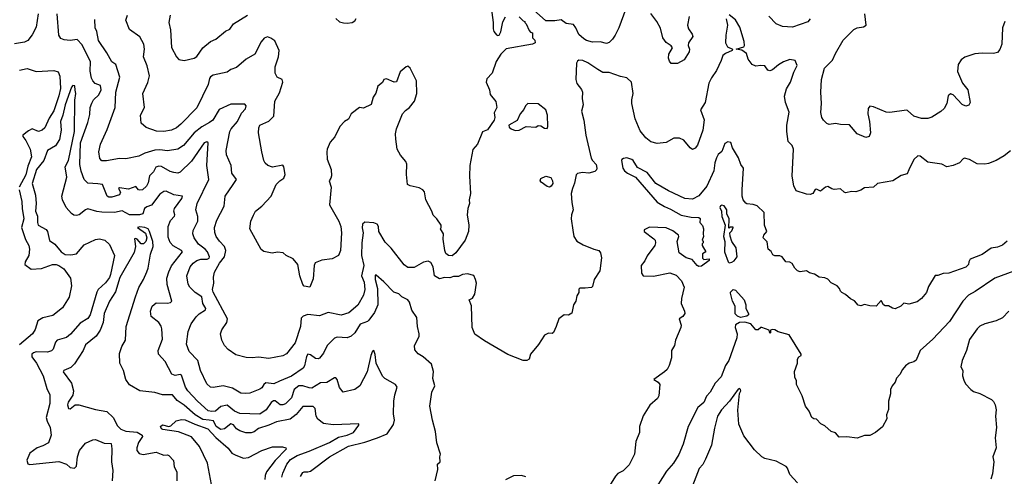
# Model space of a CAD drawing. Extents: x 1995161 to 2088924, y 769148 to 906007.
# Tile 239 of 256: x 2022036 to 2029819, y 848730 to 852338. Entities that reach past the tile are written whole.
import ezdxf

# ---------------------------------------------------------------- set-up
doc = ezdxf.new("R2010")
doc.units = 0

msp = doc.modelspace()

# ---------------------------------------------------------------- linework, layer by layer
at = {"layer": '0CON20XD'}
for points in [[(2025764.1, 852434.1), (2025778.8, 852315), (2025778.2, 852265), (2025784.1, 852244.1), (2025805, 852218.8), (2025815, 852213.3), (2025825, 852216.7), (2025838.6, 852241.4), (2025855, 852320), (2025875, 852360)], [(2026827.7, 852425), (2026770.8, 852275), (2026743.8, 852215), (2026721.2, 852185), (2026695, 852157.5), (2026675, 852150), (2026625, 852162), (2026565, 852161.2), (2026517.5, 852175), (2026495.9, 852185.9), (2026455, 852221.2), (2026433, 852273), (2026415, 852299.2), (2026355, 852307.5), (2026315, 852338.1), (2026265, 852329.2), (2026195, 852328.1), (2026098.8, 852415)], [(2022183.2, 852385), (2022165, 852280), (2022135, 852218), (2022100, 852175), (2022075, 852161.4), (2021995, 852146.5)], [(2025319.2, 848695), (2025342.5, 848785), (2025340, 848825), (2025360, 848845), (2025357.5, 848885), (2025362.5, 848905), (2025333.8, 848995), (2025323.3, 849085), (2025298.8, 849175), (2025278.8, 849285), (2025294, 849395), (2025318, 849445), (2025302.7, 849502.7), (2025307.3, 849557.3), (2025292.5, 849615), (2025225, 849674.3), (2025185, 849696.7), (2025160, 849730), (2025158, 849765), (2025194, 849835), (2025193.5, 849855), (2025180.2, 849915), (2025175.3, 849985.3), (2025135, 850043.3), (2025118.6, 850105), (2025105, 850125.8), (2025057.9, 850147.9), (2025032.4, 850172.4), (2024994.3, 850185), (2024915, 850266.9), (2024855, 850318.8), (2024845, 850320), (2024845.8, 850285), (2024864.2, 850214.2), (2024865.9, 850085), (2024840, 850025), (2024796.6, 849965), (2024785, 849954.7), (2024728.3, 849931.7), (2024686.4, 849863.6), (2024655, 849838.8), (2024625, 849825.6), (2024545, 849828.5), (2024525, 849822.2), (2024465.5, 849765), (2024437, 849703), (2024405, 849664.3), (2024395, 849659.4), (2024375, 849661.9), (2024335, 849689.5), (2024315, 849694.3), (2024301.9, 849678.1), (2024286.2, 849603.8), (2024276, 849584), (2024185, 849522.5), (2024090.8, 849480.8), (2024045, 849461.6), (2023982.5, 849467.5), (2023964.7, 849455.3), (2023950.2, 849429.8), (2023935, 849418.9), (2023855, 849387.8), (2023823.2, 849383.2), (2023785, 849386.7), (2023717, 849427), (2023645.7, 849444.3), (2023565, 849431.1), (2023545, 849434.4), (2023515, 849462), (2023464.5, 849565), (2023444.4, 849645), (2023375.6, 849715.6), (2023354.3, 849774.3), (2023366.9, 849875), (2023390.6, 849935), (2023430.2, 849989.8), (2023455, 850014.3), (2023503.8, 850045), (2023506.2, 850055), (2023482.5, 850095), (2023475, 850147.5), (2023421.9, 850181.9), (2023380, 850225), (2023367.2, 850247.2), (2023357.5, 850315), (2023383.8, 850386.2), (2023406.8, 850413.2), (2023437.1, 850435), (2023467.5, 850445), (2023518.8, 850445), (2023532.5, 850455), (2023535.4, 850465), (2023520, 850505), (2023502.9, 850525), (2023449.6, 850565), (2023414.5, 850615), (2023404.5, 850645), (2023408.6, 850671.4), (2023443.7, 850746.3), (2023443.6, 850783.6), (2023428.9, 850835), (2023438.2, 850885), (2023531.5, 851075), (2023515.3, 851185.3), (2023525.5, 851365.5), (2023515, 851374.3), (2023495, 851364.3), (2023395, 851220), (2023305, 851133.3), (2023285, 851126.7), (2023255, 851130), (2023225, 851139.6), (2023157.3, 851177.3), (2023135, 851181.5), (2023113.3, 851173.3), (2023093.1, 851136.9), (2023062.1, 851105), (2023050.5, 851049.5), (2023037.9, 851022.1), (2023006.3, 850993.7), (2022985, 850990), (2022975, 850994.4), (2022955, 851020.8), (2022895, 850998.8), (2022825, 851010), (2022816.7, 851005), (2022832.2, 850975), (2022825.7, 850955), (2022765, 850936.9), (2022740, 850935), (2022726.2, 850945), (2022690, 851035), (2022655, 851042.5), (2022575, 851046), (2022545.5, 851075.5), (2022522, 851142), (2022511.5, 851195), (2022516.9, 851365), (2022573.5, 851525), (2022589.9, 851590.1), (2022594.1, 851645), (2022605, 851678), (2022619.5, 851705), (2022661.8, 851745), (2022679.2, 851785), (2022675, 851818), (2022632.9, 851835), (2022614.1, 851854.1), (2022602.9, 851877.1), (2022592.4, 851932.4), (2022595.3, 852005), (2022529, 852139), (2022491.2, 852181.2), (2022435, 852174), (2022388.6, 852178.6), (2022360, 852190), (2022344.6, 852215), (2022331.2, 852385)], [(2027620, 852345), (2027630, 852295), (2027616.9, 852215), (2027614.4, 852155), (2027632, 852125), (2027670, 852105), (2027667.5, 852095), (2027615, 852071.8), (2027593.3, 852055), (2027582.2, 852015), (2027543.8, 851936.2), (2027505, 851880), (2027483.6, 851836.4), (2027453.9, 851685), (2027417.9, 851625), (2027446, 851546), (2027435.9, 851464.1), (2027395, 851346.2), (2027375, 851323.3), (2027355, 851313.3), (2027335, 851326.7), (2027286.8, 851386.8), (2027252.3, 851402.3), (2027207.7, 851402.3), (2027145, 851368), (2027075, 851359.2), (2027025, 851374.3), (2026985, 851404.2), (2026941.1, 851461.1), (2026901.5, 851555), (2026875.6, 851675), (2026874.5, 851705.5), (2026884.3, 851755), (2026872.5, 851845), (2026835, 851877.9), (2026785, 851888.6), (2026695, 851922.2), (2026645, 851921.9), (2026605.4, 851945.4), (2026528, 851998), (2026486.5, 852016.5), (2026455, 852018.4), (2026445, 852011.4), (2026438.4, 851995), (2026432.1, 851865), (2026439.3, 851835), (2026476.6, 851786.6), (2026484.8, 851765), (2026482.6, 851715), (2026489.5, 851665), (2026476.2, 851615), (2026494.7, 851544.7), (2026512.2, 851425), (2026554.6, 851245), (2026564.7, 851224.7), (2026593.3, 851195), (2026597.5, 851165), (2026595, 851152.5), (2026581.7, 851138.3), (2026535, 851126), (2026485, 851132), (2026445, 851122), (2026435, 851112.5), (2026422.8, 851047.2), (2026404.6, 851005), (2026396.5, 850965), (2026399.3, 850895), (2026410.4, 850835), (2026397.7, 850795), (2026395.3, 850765), (2026408.6, 850675), (2026417.5, 850625), (2026439.1, 850589.1), (2026489.3, 850559.3), (2026575, 850524), (2026613.3, 850515), (2026628, 850495), (2026635.7, 850455.7), (2026620.6, 850355), (2026577.1, 850285), (2026565, 850230), (2026555, 850223.3), (2026505, 850216.7), (2026465, 850217.5), (2026455, 850210), (2026457, 850183), (2026440, 850155), (2026433.3, 850115), (2026413.8, 850085), (2026401.2, 850018.8), (2026375, 850003.8), (2026340, 850005), (2026296.7, 849975), (2026277.4, 849912.6), (2026255, 849866.7), (2026245, 849857.5), (2026215, 849860), (2026183.6, 849846.4), (2026138.3, 849771.7), (2026073.3, 849695), (2026063, 849657), (2026043.9, 849646.1), (2026015, 849644.2), (2025895, 849692.5), (2025710.8, 849800.8), (2025633.7, 849853.7), (2025611.9, 849905), (2025607.3, 850077.3), (2025590, 850125), (2025615, 850136.7), (2025635, 850170), (2025645.7, 850255.7), (2025640, 850285), (2025625, 850316.7), (2025575, 850331.2), (2025535, 850323.8), (2025505, 850310), (2025465, 850310), (2025435, 850298.8), (2025395, 850300), (2025355, 850290), (2025313.9, 850313.9), (2025305, 850386.2), (2025285, 850419.2), (2025265, 850428.9), (2025228.8, 850421.2), (2025155, 850380), (2025105, 850378.9), (2025075, 850400), (2024972, 850532), (2024925, 850579.4), (2024875.9, 850665), (2024872.5, 850705), (2024862.2, 850722.2), (2024835, 850733.2), (2024765, 850738), (2024746.2, 850723.8), (2024744.2, 850694.2), (2024751.2, 850655), (2024740.7, 850575), (2024738.6, 850475), (2024755.2, 850395), (2024739.2, 850315), (2024758.9, 850265), (2024763.7, 850205), (2024755, 850162.5), (2024708.8, 850081.2), (2024637.3, 850022.7), (2024576.4, 850003.6), (2024475, 850025.5), (2024405, 849998), (2024315, 850010), (2024275.7, 849994.3), (2024261.3, 849978.7), (2024256, 849914), (2024214.6, 849785), (2024145, 849697.8), (2024115, 849683.1), (2024005, 849660), (2023925, 849670.4), (2023872.5, 849667.5), (2023825, 849670), (2023745, 849690.6), (2023685, 849731.8), (2023654.4, 849764.4), (2023634.7, 849805), (2023623.7, 849855), (2023635, 849886.9), (2023673.1, 849945), (2023680, 849975), (2023566.6, 850185), (2023561, 850205), (2023571.4, 850255), (2023568.7, 850305), (2023575, 850343.1), (2023615.8, 850415), (2023654.6, 850465), (2023665.4, 850515), (2023655, 850546.9), (2023615, 850586.9), (2023589.6, 850625), (2023577.6, 850657.6), (2023574.7, 850695), (2023593.3, 850755), (2023651.1, 850865), (2023660, 850945), (2023724.2, 851035.8), (2023748.6, 851075), (2023712.5, 851125), (2023706.9, 851186.9), (2023669.7, 851269.7), (2023668.5, 851305), (2023697.3, 851455), (2023707.5, 851475), (2023758.8, 851535), (2023789.4, 851600.6), (2023821.2, 851635), (2023827, 851657), (2023815, 851670), (2023705, 851669.5), (2023611.9, 851628.1), (2023561.5, 851545), (2023536.9, 851525), (2023475, 851491.8), (2023415, 851444), (2023332.2, 851345), (2023285, 851315.4), (2023205, 851303.2), (2023145, 851310), (2023105, 851307.8), (2023025, 851284.5), (2022979.1, 851260.9), (2022875, 851238), (2022825, 851240.8), (2022722.3, 851222.3), (2022685, 851224), (2022670.7, 851240.7), (2022662.5, 851295), (2022673.8, 851355), (2022728.3, 851471.7), (2022791.8, 851645), (2022795.3, 851765), (2022826.8, 851885), (2022797.1, 851985), (2022763.1, 852005), (2022725, 852076.9), (2022657.8, 852175), (2022646, 852245), (2022632.9, 852275), (2022628.7, 852338.7)], [(2025985, 852360), (2026015, 852330), (2026030, 852325), (2026030, 852315), (2026040, 852305), (2026063, 852253), (2026075, 852240), (2026090, 852235), (2026090, 852195), (2026107, 852177), (2026110, 852155), (2026090, 852145), (2025882.5, 852107.5), (2025840.6, 852065), (2025801.2, 852008.8), (2025770, 851915), (2025728.3, 851871.7), (2025722.5, 851845), (2025748.8, 851785), (2025755, 851747.5), (2025800.7, 851690.7), (2025808.8, 851645), (2025787, 851603), (2025792, 851565), (2025786.2, 851545), (2025735, 851467.5), (2025695, 851452.5), (2025656.2, 851355), (2025618.3, 851311.7), (2025594.2, 851185.8), (2025592.3, 851102.3), (2025600.8, 850965), (2025590, 850915), (2025592.5, 850885), (2025578, 850845), (2025572, 850795), (2025586, 850715), (2025582.9, 850665), (2025556.5, 850595), (2025483.5, 850495), (2025455, 850471.8), (2025425, 850473.6), (2025405, 850491.4), (2025396.2, 850515), (2025383.8, 850605), (2025386.5, 850646.5), (2025362.5, 850685), (2025368.8, 850695), (2025368.8, 850715), (2025334.1, 850764.1), (2025304.1, 850794.1), (2025293.8, 850825), (2025246, 850915), (2025237, 850977), (2025223, 850993), (2025195, 851009.2), (2025123.3, 851025), (2025102.5, 851035), (2025094, 851115), (2025096.1, 851196.1), (2025088.3, 851218.3), (2025046.4, 851266.4), (2025019.6, 851315), (2025009.1, 851395), (2025007.9, 851435), (2025015, 851476.7), (2025063.1, 851595), (2025085, 851620.8), (2025118, 851645), (2025155.6, 851694.4), (2025174.2, 851755), (2025174, 851855), (2025123.3, 851955), (2025105, 851970), (2025090, 851965), (2025044.2, 851925.8), (2025015, 851847.5), (2024995, 851843.3), (2024935, 851871.2), (2024913.3, 851866.7), (2024905, 851842.5), (2024868.3, 851811.7), (2024851.7, 851758.3), (2024831.2, 851725), (2024815, 851667.5), (2024755, 851640), (2024722.5, 851645), (2024656.2, 851595), (2024635, 851553.3), (2024603.3, 851535), (2024567, 851493), (2024527, 851413), (2024490.3, 851369.7), (2024465.7, 851315), (2024463.1, 851293.1), (2024466, 851235), (2024498.6, 851155), (2024502, 851105), (2024494.3, 851085.7), (2024482, 851065), (2024498.8, 851015), (2024486, 850875), (2024559.2, 850745), (2024574.4, 850705), (2024580.5, 850655), (2024572, 850515), (2024555, 850476.2), (2024505, 850448.8), (2024425, 850438), (2024372.6, 850417.4), (2024362.9, 850395), (2024355, 850290), (2024330, 850225), (2024285, 850232.5), (2024273.3, 850245), (2024250, 850315), (2024235.8, 850405), (2024197.5, 850447.5), (2024142.5, 850475), (2024120, 850495), (2024075, 850500), (2024032.3, 850492.3), (2023965, 850506.7), (2023945, 850522.5), (2023856.2, 850685), (2023864.2, 850745), (2023885, 850793.3), (2023900.8, 850825), (2023950, 850865), (2024024, 850945), (2024064.4, 851035), (2024092.9, 851065), (2024124.2, 851085), (2024134.4, 851115), (2024124.3, 851174.3), (2024115, 851188), (2024035, 851174.2), (2023996.7, 851185), (2023976, 851205), (2023965.8, 851225), (2023950, 851295), (2023923.3, 851445), (2023926.7, 851485), (2023935.5, 851504.5), (2024005, 851535.5), (2024044.2, 851575), (2024052.9, 851695), (2024088.6, 851761.4), (2024115.6, 851845), (2024111.2, 851865), (2024072.5, 851885), (2024056.2, 851915), (2024056, 851965), (2024082.2, 852045), (2024087.5, 852095), (2024052.3, 852172.3), (2024022.2, 852192.2), (2023995, 852203.3), (2023968.3, 852191.7), (2023945, 852164), (2023894.2, 852065), (2023825, 852025.8), (2023748.7, 851961.3), (2023706.2, 851945), (2023675.5, 851924.5), (2023565, 851900), (2023545, 851887.5), (2023536.5, 851873.5), (2023526.5, 851825), (2023435, 851640.6), (2023308.5, 851511.5), (2023275, 851484.5), (2023235, 851465.6), (2023176.3, 851453.7), (2023118.6, 851458.6), (2023035, 851485.7), (2022995, 851520), (2022991.9, 851585), (2023022.5, 851645), (2023010, 851755), (2023047.8, 851842.2), (2023062.2, 851895), (2023045, 851973.3), (2023014.3, 852045), (2023022.9, 852105), (2023016.9, 852145), (2022985, 852204), (2022905, 852260), (2022876.2, 852335), (2022887.5, 852375)], [(2023225.8, 852375), (2023215.9, 852315.9), (2023228.8, 852258.8), (2023235, 852117.5), (2023275, 852043.8), (2023295, 852024), (2023335, 852015.8), (2023415, 852033.1), (2023435, 852048.6), (2023485, 852116.9), (2023544.6, 852165.4), (2023587.5, 852185), (2023662.8, 852247.2), (2023697.8, 852262.2), (2023725, 852306.7), (2023838, 852375)], [(2024535, 852346.7), (2024565, 852320), (2024595, 852312.5), (2024625, 852310), (2024665, 852316.2), (2024685, 852328.8), (2024695, 852347.5)], [(2027327.7, 852362.3), (2027314, 852295), (2027322, 852265), (2027351.2, 852225), (2027356.2, 852205), (2027322, 852155), (2027321.2, 852135), (2027331.2, 852105), (2027328.8, 852085), (2027289.7, 852020.3), (2027235, 851993.3), (2027185, 851992.5), (2027171.7, 852011.7), (2027163.8, 852035), (2027167.1, 852065), (2027195.9, 852115.9), (2027185, 852131.2), (2027145, 852159.2), (2027120.8, 852195), (2027101.7, 852271.7), (2027072.6, 852322.6), (2027025, 852386)], [(2029868.3, 851301.7), (2029817.3, 851262.7), (2029755, 851226.7), (2029695, 851201.2), (2029665, 851196.7), (2029605, 851200), (2029543.6, 851233.6), (2029505, 851243.3), (2029495, 851240), (2029465, 851206.7), (2029415, 851186.2), (2029365, 851176.7), (2029325, 851196.7), (2029215, 851212.5), (2029155, 851260), (2029135, 851261.2), (2029105, 851232.5), (2029065, 851152.5), (2029050.5, 851119.5), (2029005, 851107.5), (2028937.5, 851065), (2028815.9, 851044.1), (2028785, 851013.8), (2028715, 851008.8), (2028685, 850990), (2028645, 850976.7), (2028615, 850980), (2028565, 850970), (2028552.5, 850975), (2028525, 851002.5), (2028475, 850996.2), (2028455, 851001.2), (2028425, 851020), (2028405, 851013.8), (2028365, 850983.3), (2028335, 851000), (2028325, 850996.7), (2028305, 850966), (2028285, 850956.9), (2028255, 850960), (2028175, 850986.7), (2028154.4, 851024.4), (2028141.3, 851101.3), (2028152, 851315), (2028141.2, 851345), (2028111.2, 851375), (2028100.5, 851455), (2028100.9, 851505), (2028118, 851608), (2028088.6, 851685), (2028080.5, 851735), (2028097.4, 851792.6), (2028112.8, 851817.2), (2028130, 851845), (2028155.4, 851924.6), (2028181.2, 851975), (2028166, 852016), (2028125, 852023.8), (2028075, 852004), (2028035, 851981.2), (2027987.3, 851942.7), (2027965, 851933.3), (2027950.5, 851940.5), (2027925, 851973.3), (2027895, 851977.5), (2027855, 851971.2), (2027825, 851983.3), (2027794, 852025), (2027781.7, 852071.7), (2027745, 852096.7), (2027700, 852105), (2027760, 852125), (2027765.8, 852135), (2027763.3, 852165), (2027729.8, 852279.8), (2027695, 852337.5), (2027645, 852376.7)], [(2028284.6, 852345), (2028265, 852321.1), (2028145, 852279.5), (2028065, 852284.4), (2028015, 852306), (2027956.6, 852366.6)], [(2028373.4, 851866.6), (2028397.8, 851955), (2028461.2, 852018.8), (2028485, 852072), (2028545, 852175.7), (2028629.1, 852260.9), (2028655, 852272.9), (2028707.1, 852282.9), (2028726.2, 852295), (2028715.6, 852385.6)], [(2029822.5, 852325), (2029805.4, 852275), (2029798.8, 852145), (2029785, 852103.8), (2029765, 852078), (2029735, 852070), (2029645, 852074.2), (2029585, 852068.1), (2029508.3, 852041.7), (2029479.1, 852020.9), (2029454.4, 851985), (2029448.3, 851928.3), (2029487.9, 851837.9), (2029530, 851785), (2029548.8, 851685), (2029538, 851662), (2029515, 851654), (2029485, 851668), (2029415, 851743.3), (2029395, 851752.5), (2029374.2, 851735.8), (2029365.8, 851675), (2029344.4, 851635.6), (2029317.6, 851612.4), (2029245, 851567.5), (2029215, 851557.5), (2029165, 851558), (2029105, 851575.8), (2029055, 851621.2), (2029045, 851624), (2028915, 851605.8), (2028885, 851607.1), (2028785, 851650.8), (2028755, 851656.2), (2028743.9, 851636.1), (2028739.2, 851595), (2028754.4, 851535), (2028762.5, 851445), (2028751.2, 851415), (2028725, 851408.6), (2028656.7, 851435), (2028595, 851506.2), (2028525, 851508.8), (2028485, 851518), (2028435, 851511.2), (2028415, 851518.8), (2028388.8, 851545), (2028378, 851565), (2028369.2, 851605), (2028374.4, 851675.6), (2028368.9, 851765), (2028373.4, 851866.6)], [(2022035, 851940.3), (2022095, 851952.1), (2022165, 851928.2), (2022306.3, 851936.3), (2022340, 851925), (2022353.1, 851893.1), (2022357.7, 851795), (2022346.1, 851736.1), (2022305, 851617.5), (2022268.8, 851561.2), (2022234.4, 851485), (2022215, 851464.4), (2022185.5, 851454.5), (2022135, 851477.1), (2022105, 851461.2), (2022060, 851425), (2022060, 851415), (2022084, 851384), (2022117.7, 851315), (2022129.2, 851255), (2022099.8, 851180.2), (2022085, 851113.3), (2022032.1, 851015)], [(2024255, 848727.5), (2024275, 848760), (2024285, 848765.8), (2024315, 848764.2), (2024335, 848770), (2024484.2, 848885), (2024635, 848967.3), (2024765, 849000.5), (2024865, 849034.4), (2024942, 849065), (2024990.4, 849139.6), (2024998.5, 849175), (2024992.1, 849225), (2024992.9, 849325), (2025001.4, 849375), (2025020.8, 849435), (2025008, 849455), (2024922.8, 849502.8), (2024905, 849522), (2024853.3, 849625), (2024847.1, 849692.9), (2024835, 849723.3), (2024825, 849718.8), (2024811.8, 849685), (2024782.5, 849555), (2024725, 849446.2), (2024685, 849415.8), (2024594, 849394), (2024563.1, 849433.1), (2024546.4, 849496.4), (2024535, 849509.2), (2024525, 849508.6), (2024465, 849471.8), (2024415, 849469.6), (2024345, 849427.9), (2024325, 849428.5), (2024275, 849445.3), (2024242, 849445), (2024205.4, 849415), (2024185, 849350.6), (2024135.9, 849304.1), (2024115, 849293.8), (2024095, 849294.6), (2024055, 849325.5), (2024042.4, 849327.6), (2024025, 849312.9), (2023984.8, 849255.2), (2023935, 849221.6), (2023775, 849226.9), (2023735, 849245.9), (2023675, 849293.3), (2023627.1, 849282.9), (2023585, 849245.8), (2023555, 849241.4), (2023527.1, 849247.1), (2023440.8, 849325), (2023365.2, 849405.2), (2023345.8, 849435.8), (2023315, 849530), (2023304.4, 849534.4), (2023265, 849525.6), (2023238.2, 849538.2), (2023186.2, 849636.2), (2023133.8, 849695), (2023131.2, 849725), (2023165.5, 849815), (2023158.6, 849895), (2023155, 849916.7), (2023135.7, 849945), (2023075, 849992), (2023070, 850035), (2023082.9, 850075), (2023115, 850101.2), (2023205, 850097.3), (2023227.2, 850102.8), (2023239.2, 850115), (2023201.8, 850245), (2023200.4, 850295), (2023213.8, 850345), (2023236.3, 850393.7), (2023322.5, 850505), (2023314, 850515), (2023250, 850550), (2023225, 850578.6), (2023210.5, 850620.5), (2023210.5, 850705), (2023228.6, 850751.4), (2023260.9, 850785), (2023263.6, 850795), (2023254.5, 850825), (2023260, 850845), (2023316.5, 850925), (2023323.6, 850943.6), (2023253.8, 850953.8), (2023195, 850982.7), (2023175, 850979.5), (2023145, 850960.5), (2023078.2, 850871.8), (2023041.7, 850858.3), (2023023.2, 850846.8), (2023009.1, 850805), (2022984.3, 850795.7), (2022905, 850797.5), (2022845, 850826.9), (2022785, 850813.9), (2022685, 850817.5), (2022645, 850822.8), (2022575, 850843.5), (2022555, 850835.6), (2022505, 850795.5), (2022485, 850790.9), (2022465, 850794.1), (2022445, 850805.9), (2022404.7, 850855), (2022373.2, 850915), (2022368.2, 850945), (2022407.7, 851095), (2022395.3, 851175), (2022421.2, 851225), (2022468.5, 851455), (2022471.7, 851701.7), (2022481.1, 851755), (2022475, 851782.5), (2022472.5, 851815), (2022455, 851818), (2022445, 851806.2), (2022395, 851664.3), (2022377.6, 851585), (2022358.5, 851535), (2022363.9, 851465), (2022349.8, 851390.2), (2022318.5, 851341.5), (2022256.5, 851303.5), (2022226.9, 851225), (2022168.8, 851155), (2022135.5, 851045), (2022162.2, 850952.2), (2022166.7, 850885), (2022160.6, 850825), (2022175.8, 850785), (2022175.9, 850735), (2022182.9, 850715), (2022245, 850680), (2022254.7, 850664.7), (2022272.3, 850592.3), (2022315, 850563.9), (2022363, 850503), (2022395, 850483), (2022440.9, 850479.1), (2022485, 850489.3), (2022545, 850559.2), (2022635, 850601.7), (2022665.7, 850605.7), (2022710, 850595), (2022745, 850561.2), (2022786.2, 850475), (2022754.6, 850325), (2022745, 850300.8), (2022715, 850260), (2022657.5, 850205), (2022644.7, 850185.3), (2022591.9, 850005), (2022573.6, 849976.4), (2022515, 849939.4), (2022436.8, 849853.2), (2022405, 849826.2), (2022331.4, 849805), (2022320.2, 849789.8), (2022300.6, 849735), (2022287.8, 849722.2), (2022255, 849710.8), (2022165, 849712.6), (2022145, 849706.4), (2022132.7, 849695), (2022130.7, 849675), (2022168.4, 849625), (2022194.5, 849574.5), (2022222.9, 849525), (2022250.6, 849425), (2022274.5, 849375), (2022275.2, 849305), (2022245.5, 849195), (2022252.5, 849165), (2022277.8, 849115), (2022285.5, 849055), (2022262.9, 848995), (2022219.8, 848970.2), (2022174.6, 848955.4), (2022116.5, 848913.5), (2022093.6, 848856.4), (2022100, 848830), (2022115, 848824.6), (2022345, 848847.3), (2022406.9, 848826.9), (2022435, 848800), (2022470, 848795), (2022485, 848810), (2022492.5, 848885), (2022510, 848935), (2022555, 848990.8), (2022615, 849019.2), (2022635, 849020), (2022705, 848990.8), (2022760, 848990), (2022763.6, 848946.4), (2022761.4, 848845), (2022772.5, 848775), (2022766, 848695)], [(2025953.8, 851463.8), (2025985, 851464), (2026040, 851495), (2026115, 851490), (2026135, 851502.5), (2026155, 851500), (2026185, 851480), (2026205, 851477.5), (2026211.2, 851495), (2026208, 851585), (2026195, 851626.7), (2026135, 851673.3), (2026053.9, 851676.1), (2026035, 851657.5), (2026022.3, 851627.7), (2025993.3, 851595), (2025969.5, 851540.5), (2025903.3, 851505), (2025905, 851490), (2025920, 851475), (2025953.8, 851463.8)], [(2029841.7, 850588.3), (2029805, 850556.7), (2029765, 850541.2), (2029715, 850533.8), (2029645, 850482), (2029550, 850445), (2029537.5, 850425), (2029536.1, 850403.9), (2029515, 850383.3), (2029380, 850335), (2029335, 850332.5), (2029295, 850317.5), (2029273, 850317), (2029219.3, 850230.7), (2029205, 850182.5), (2029165.9, 850134.1), (2029130.7, 850109.3), (2029065, 850090), (2029025, 850097.5), (2029000, 850075), (2028955.9, 850054.1), (2028935, 850058.8), (2028905, 850077.5), (2028876.4, 850076.4), (2028863.3, 850085), (2028845, 850120), (2028805, 850073.8), (2028755, 850076.2), (2028715, 850088.8), (2028685, 850078), (2028665, 850081.2), (2028636.1, 850116.1), (2028602.7, 850132.7), (2028565, 850167.5), (2028535, 850182.5), (2028523.9, 850193.9), (2028517.5, 850215), (2028497.5, 850235), (2028449.3, 850259.3), (2028425, 850287.5), (2028399.3, 850299.3), (2028355, 850303.3), (2028317.7, 850327.7), (2028278.3, 850338.3), (2028255, 850352.5), (2028205, 850346.7), (2028185, 850353.3), (2028162.5, 850375), (2028143, 850413), (2028123, 850423), (2028092.5, 850425), (2028063.8, 850465), (2028045, 850472.9), (2028005, 850473.3), (2027990.7, 850480.7), (2027976.4, 850506.4), (2027952.5, 850525), (2027943.6, 850583.6), (2027913.3, 850615), (2027917.5, 850635), (2027942.5, 850665), (2027923.9, 850713.9), (2027920, 850815), (2027865, 850867.5), (2027835, 850877.5), (2027785, 850882.5), (2027775, 850887.5), (2027756.2, 850915), (2027746, 850945), (2027745.8, 850995), (2027756.7, 851165), (2027736, 851195), (2027716.8, 851246.8), (2027670.8, 851325), (2027658.3, 851368.3), (2027635, 851373.8), (2027609.7, 851360.3), (2027585, 851296.7), (2027556.2, 851273.8), (2027544.2, 851245.8), (2027531.7, 851208.3), (2027523.1, 851145), (2027466.6, 851023.4), (2027405, 850945.6), (2027355, 850920), (2027294.6, 850924.6), (2027164.6, 850984.6), (2027065, 851043.1), (2026995, 851130), (2026919.1, 851169.1), (2026886.7, 851225), (2026875, 851233.3), (2026835, 851246.7), (2026807.7, 851242.3), (2026795.8, 851234.2), (2026792.5, 851225), (2026804.5, 851165), (2026815.6, 851145), (2026841.9, 851125), (2026905, 851094.6), (2027076, 850896), (2027132.3, 850862.3), (2027181.4, 850841.4), (2027265, 850792.9), (2027345, 850777.3), (2027405, 850775.8), (2027415, 850767.5), (2027412.5, 850735), (2027432.3, 850712.3), (2027441.2, 850685), (2027437.5, 850645), (2027442.5, 850625), (2027430, 850595), (2027440, 850585), (2027440, 850575), (2027431.7, 850568.3), (2027430, 850555), (2027460, 850505), (2027432.5, 850487.5), (2027433.3, 850455), (2027445, 850442.5), (2027485, 850447.5), (2027485.7, 850435), (2027425, 850390.8), (2027405, 850388.6), (2027392, 850395), (2027352.9, 850442.9), (2027305, 850456), (2027250, 850495), (2027232.9, 850585), (2027246.2, 850625), (2027243.3, 850635), (2027198.6, 850668.6), (2027145, 850693.8), (2027015, 850699.4), (2026972.7, 850677.3), (2026973.3, 850665), (2027047.8, 850607.8), (2027058.5, 850595), (2027062.5, 850575), (2027056.2, 850553.8), (2026995, 850471.2), (2026977.6, 850432.4), (2026948.8, 850395), (2026950, 850335), (2026965, 850313.8)], [(2026225, 851014), (2026205, 851021.4), (2026158.8, 851055), (2026150, 851065), (2026156.1, 851083.9), (2026195, 851101.4), (2026235, 851092), (2026248.6, 851065), (2026250.8, 851045), (2026237.9, 851022.1), (2026225, 851014)], [(2022030.8, 850995), (2022051.9, 850901.9), (2022054.7, 850845), (2022070, 850765), (2022051.6, 850695), (2022081.7, 850601.7), (2022107.3, 850555), (2022113.2, 850525), (2022108.7, 850475), (2022079.5, 850425), (2022077.1, 850405), (2022125.9, 850365.9), (2022208.1, 850371.9), (2022295, 850403.3), (2022325, 850403.3), (2022346.2, 850395), (2022385, 850369.2), (2022437.1, 850295), (2022445.8, 850235.8), (2022426.9, 850145), (2022375, 850060.8), (2022299.3, 850000.7), (2022218.2, 849981.8), (2022180.7, 849959.3), (2022158.6, 849891.4), (2022137.1, 849855), (2022035, 849768.6)], [(2027645, 850417.5), (2027665, 850422.5), (2027685, 850432.5), (2027707.5, 850465), (2027698.8, 850535), (2027666.4, 850586.4), (2027653, 850627), (2027650, 850655), (2027665, 850670), (2027676.7, 850695), (2027675, 850700), (2027655, 850700), (2027641.7, 850691.7), (2027643.3, 850765), (2027626.7, 850805), (2027626.7, 850835), (2027605, 850867.5), (2027585, 850872.5), (2027575, 850867.5), (2027571.2, 850855), (2027582.5, 850825), (2027585, 850782.5), (2027613.6, 850713.6), (2027598.6, 850625), (2027609.2, 850585), (2027608.6, 850505), (2027637.5, 850425), (2027645, 850417.5)], [(2024107.4, 848722.6), (2024116, 848754), (2024146.8, 848825), (2024177.3, 848862.7), (2024228.5, 848895), (2024325, 848928), (2024485, 848996.3), (2024555, 849038.3), (2024625, 849055.2), (2024675.4, 849075), (2024717.5, 849135), (2024717.5, 849145), (2024515, 849137.8), (2024437.2, 849147.2), (2024391.9, 849181.9), (2024380.9, 849205), (2024371.5, 849265), (2024355, 849281.5), (2024275, 849280.5), (2024221.7, 849218.3), (2024175, 849181.8), (2024065, 849161.8), (2024005, 849133.6), (2023925, 849106.7), (2023889.1, 849080.9), (2023866.1, 849073.9), (2023823.9, 849073.9), (2023775, 849088.5), (2023749.1, 849105), (2023725.9, 849135.9), (2023705, 849143.5), (2023655, 849106.2), (2023625, 849099), (2023589.8, 849125), (2023569.2, 849169.2), (2023533.5, 849173.5), (2023485, 849178.3), (2023423.4, 849215), (2023335, 849292.8), (2023279.9, 849329.9), (2023243.9, 849373.9), (2023165, 849374.6), (2023105, 849393.3), (2022985, 849404.5), (2022904.1, 849454.1), (2022875, 849496.2), (2022857.4, 849567.4), (2022827.8, 849625), (2022825, 849700), (2022842.9, 849757.1), (2022871.1, 849805), (2022877.6, 849915), (2022950.5, 850149.5), (2022977.2, 850222.8), (2023014.5, 850285), (2023040, 850345), (2023050.8, 850375), (2023069.6, 850485), (2023091.3, 850545), (2023089.2, 850585), (2023062.9, 850665), (2023050.8, 850685), (2023025, 850697.3), (2022985, 850701.2), (2022967.5, 850695), (2023031.4, 850651.4), (2023040, 850615), (2023032, 850585), (2023015, 850566.2), (2022995, 850566), (2022965, 850603.8), (2022955, 850608.8), (2022944.3, 850605.7), (2022950.4, 850545), (2022942, 850498), (2022828.9, 850301.1), (2022793.5, 850186.5), (2022745, 850113.1), (2022704.5, 850015.5), (2022696.6, 849945), (2022673, 849885), (2022641.5, 849838.5), (2022555, 849768.6), (2022538.6, 849725), (2022470, 849620), (2022439.4, 849590.6), (2022386.2, 849565), (2022380, 849555), (2022445.3, 849465.3), (2022460.4, 849405), (2022457.4, 849372.6), (2022418.8, 849315), (2022414.6, 849294.6), (2022422.5, 849265), (2022435, 849262.9), (2022475, 849294.5), (2022504.7, 849295.3), (2022635, 849257.6), (2022725, 849242.7), (2022776.1, 849196.1), (2022810, 849130), (2022835, 849103.5), (2022875, 849085.9), (2022965, 849078.1), (2023004.4, 849055), (2023005.6, 849045), (2022975, 848998), (2022961.2, 848955), (2022962.8, 848932.8), (2022980.7, 848910.7), (2023013.1, 848903.1), (2023115, 848919.6), (2023155.4, 848905.4), (2023175, 848896), (2023205, 848900), (2023215.7, 848895.7), (2023251.2, 848855), (2023257.5, 848805), (2023279.2, 848765), (2023279.4, 848695)], [(2026965, 850313.8), (2027045, 850312.9), (2027175, 850337.1), (2027225, 850320), (2027266.7, 850275), (2027287.5, 850225), (2027266.2, 850135), (2027264.1, 850095.9), (2027291.2, 850035), (2027293.6, 850016.4), (2027277, 849993), (2027250, 849975), (2027263.8, 849925), (2027262, 849905), (2027218.8, 849805), (2027211.2, 849765), (2027188.8, 849725), (2027188.8, 849665), (2027168.8, 849605), (2027153.3, 849575), (2027133.3, 849555), (2027050, 849495), (2027083.9, 849473.9), (2027097.5, 849455), (2027088, 849365), (2027076.7, 849345), (2027017.7, 849292.3), (2026965, 849207.5), (2026936.7, 849125), (2026936, 849075), (2026906.2, 849005), (2026896.4, 848906.4), (2026855, 848821.2), (2026805.5, 848774.5), (2026765, 848751.2), (2026745, 848731.2), (2026686.2, 848635)], [(2029895, 850350), (2029745, 850295.5), (2029589.9, 850190.1), (2029535, 850160.5), (2029490.5, 850115), (2029385, 849953.1), (2029254.2, 849815), (2029154.6, 849725.4), (2029122.1, 849647.9), (2029105, 849636), (2029065.8, 849624.2), (2029037.3, 849602.7), (2029013.8, 849575), (2028993.8, 849535), (2028966, 849505), (2028956.8, 849473.2), (2028934, 849445), (2028920, 849415), (2028919.3, 849380.7), (2028903.3, 849325), (2028903, 849257), (2028887.5, 849215), (2028890, 849185), (2028855, 849120), (2028800, 849075), (2028755, 849052.5), (2028715, 849052.5), (2028655, 849032.5), (2028575, 849042.5), (2028515, 849040), (2028485, 849072.5), (2028450, 849085), (2028399.3, 849129.3), (2028370, 849145), (2028335, 849182.5), (2028313.8, 849183.8), (2028297.5, 849195), (2028277.5, 849245), (2028246.7, 849285), (2028222.5, 849365), (2028177.5, 849455), (2028177.5, 849485), (2028163.9, 849513.9), (2028161.7, 849558.3), (2028183.3, 849625), (2028183.8, 849655), (2028196.1, 849673.9), (2028212.5, 849685), (2028213.3, 849695), (2028117.7, 849847.7), (2028030.8, 849870.8), (2028005, 849886.7), (2027985, 849890), (2027970, 849885), (2027970, 849865), (2027965, 849862.5), (2027960, 849885), (2027903.6, 849906.4), (2027893.9, 849906.1), (2027873.3, 849886.7), (2027855, 849888.8), (2027816.7, 849935), (2027766.9, 849946.9), (2027725, 849945.4), (2027694.1, 849925.9), (2027691.2, 849905), (2027708.2, 849855), (2027705.5, 849825), (2027642, 849645), (2027614.3, 849605.7), (2027581.4, 849515), (2027533.3, 849465), (2027494.6, 849395.4), (2027465, 849364), (2027445, 849314.4), (2027396.4, 849273.6), (2027321.1, 849125), (2027280.6, 848985), (2027246.8, 848903.2), (2027202.9, 848835), (2027148.1, 848771.9), (2027035, 848592.5)], [(2027735, 849984.5), (2027709.2, 849995), (2027692.9, 850015), (2027692, 850075), (2027670.8, 850115), (2027653.9, 850176.1), (2027653.8, 850185), (2027675, 850207.5), (2027695, 850200), (2027763.6, 850123.6), (2027776, 850085), (2027776.7, 850055), (2027796.4, 850016.4), (2027796.7, 850005), (2027783.3, 849995), (2027735, 849984.5)], [(2029855.7, 850034.3), (2029805, 849981.2), (2029755, 849958), (2029664.4, 849935.6), (2029625, 849916), (2029605, 849896.2), (2029545, 849810), (2029520, 849725), (2029486.2, 849645), (2029476.7, 849595), (2029491.2, 849565), (2029488.8, 849525), (2029499.7, 849489.7), (2029512.1, 849462.1), (2029555.5, 849415.5), (2029575, 849401.4), (2029625.4, 849385.4), (2029718.1, 849338.1), (2029735, 849321.1), (2029746.3, 849295), (2029754.1, 849255), (2029750, 849205), (2029757.1, 849115), (2029746.9, 849035), (2029754.3, 848955.7), (2029729.2, 848885), (2029736.9, 848845), (2029725, 848750), (2029711.7, 848708.3)], [(2028185, 848677.5), (2028125, 848744), (2028105.6, 848795), (2028095, 848806.9), (2028015, 848850), (2027925, 848871.4), (2027902, 848885), (2027845, 848940), (2027760.3, 849050.3), (2027721.7, 849141.7), (2027712.3, 849252.3), (2027725.7, 849385), (2027735.4, 849404.6), (2027735, 849416.7), (2027726.7, 849425), (2027715, 849418), (2027646.8, 849323.2), (2027583.8, 849255), (2027551.5, 849205), (2027528.3, 849111.7), (2027504.5, 848975), (2027457.3, 848865), (2027435.3, 848824.7), (2027407.6, 848792.4), (2027355.7, 848655)], [(2023552.7, 848665), (2023520, 848835), (2023456.4, 848966.4), (2023395, 849042.5), (2023291.7, 849081.7), (2023168.7, 849098.7), (2023158, 849105), (2023150, 849125), (2023165, 849135.6), (2023215, 849123.3), (2023231.7, 849128.3), (2023271.9, 849168.1), (2023315, 849180), (2023345, 849176.7), (2023421.6, 849141.6), (2023522.9, 849105), (2023587.7, 849037.7), (2023683.3, 848953.3), (2023714, 848914), (2023745, 848896.1), (2023805, 848874.5), (2023845, 848879.6), (2023948.8, 848935), (2024035, 848961.9), (2024113, 848963), (2024140, 848955), (2024141.2, 848945), (2024055.6, 848854.4), (2023987.1, 848765), (2023975.5, 848735.5), (2023974.5, 848705)], [(2026036.4, 848726.4), (2026003.6, 848736.4), (2025940, 848735), (2025877, 848703)]]:
    msp.add_lwpolyline(points, dxfattribs=at)

doc.saveas('drawing.dxf')
